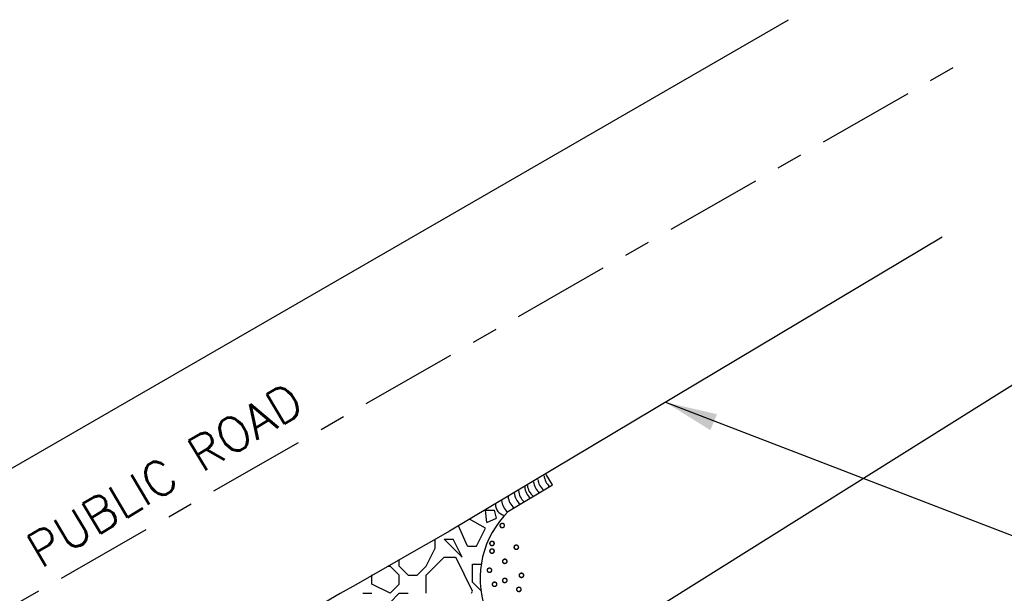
# Model space of a CAD drawing. Header units: feet. Extents: x 4777 to 9641, y 339 to 7297.
# Tile 12 of 14: x 4793.07 to 4796.86, y 359.27 to 361.48. Entities that reach past the tile are written whole.
import ezdxf
from ezdxf import colors
from ezdxf.entities.mleader import LeaderData, LeaderLine
from ezdxf.math import Vec2, Vec3

# ---------------------------------------------------------------- set-up
doc = ezdxf.new("R2010")
doc.units = ezdxf.units.FT
doc.header["$LTSCALE"] = 0.5
doc.header["$MEASUREMENT"] = 0
doc.linetypes.add('CENTER2', pattern=[1.125, 0.75, -0.125, 0.125, -0.125])
doc.layers.add('C-ANNO-DETAIL', color=2, linetype='Continuous', lineweight=25)
doc.styles.add('CoC_DETAIL_TEXT', font='simplex.shx', dxfattribs={"height": 0.08})
doc.styles.add('L80', font='simplex', dxfattribs={"height": 1.6})

msp = doc.modelspace()

# ---------------------------------------------------------------- linework, layer by layer
at = {"layer": 'C-ANNO-DETAIL'}
for p, q in [((4790.913, 358.5254), (4796.0302, 361.4798)), ((4796.6209, 360.6431), (4794.7273, 359.5137)), ((4795.5576, 360.0089), (4799.6721, 358.4242)), ((4795.1223, 359.6912), (4795.0983, 359.731)), ((4794.9539, 359.5899), (4795.1223, 359.6912)), ((4794.7068, 359.4828), (4794.7416, 359.4828)), ((4794.796, 359.4555), (4794.8307, 359.4555))]:
    msp.add_line(p, q, dxfattribs=at)
at = {"layer": 'C-ANNO-DETAIL', "linetype": 'CENTER2'}
msp.add_line((4790.8921, 357.9916), (4796.7025, 361.3179), dxfattribs=at)
at = {"layer": 'C-ANNO-DETAIL', "color": 254}
for p, q in [((4794.8654, 359.5944), (4794.9002, 359.5944)), ((4794.8711, 359.5472), (4794.8654, 359.5944)), ((4794.9074, 359.5637), (4794.9002, 359.5944)), ((4794.8654, 359.525), (4794.8044, 359.5597)), ((4794.8711, 359.5472), (4794.9074, 359.5637)), ((4794.796, 359.4555), (4794.7613, 359.534)), ((4794.8307, 359.4555), (4794.8654, 359.525)), ((4794.6721, 359.448), (4794.6721, 359.4822)), ((4794.7763, 359.4133), (4794.7068, 359.4828)), ((4794.7763, 359.4133), (4794.7416, 359.4828)), ((4794.6374, 359.3786), (4794.6721, 359.448)), ((4794.5332, 359.3786), (4794.5332, 359.4045)), ((4794.6374, 359.3439), (4794.7068, 359.4133)), ((4794.7068, 359.4133), (4794.7504, 359.4133)), ((4794.8159, 359.2821), (4794.7514, 359.4133)), ((4794.4883, 359.3786), (4794.4985, 359.3786)), ((4794.5332, 359.3439), (4794.4985, 359.3786)), ((4794.5679, 359.3439), (4794.5332, 359.3786)), ((4794.6027, 359.3439), (4794.6374, 359.3786)), ((4794.8159, 359.3168), (4794.8159, 359.3862)), ((4794.8159, 359.3862), (4794.8506, 359.3862)), ((4794.4291, 359.3439), (4794.4303, 359.3451)), ((4794.4291, 359.3091), (4794.4291, 359.3439)), ((4794.5332, 359.3091), (4794.5332, 359.3439)), ((4794.5679, 359.3439), (4794.6027, 359.3439)), ((4794.6374, 359.2744), (4794.6374, 359.3439)), ((4794.4985, 359.2744), (4794.4291, 359.3091)), ((4794.4985, 359.2744), (4794.5332, 359.3091)), ((4794.8506, 359.2821), (4794.8159, 359.3168)), ((4794.3943, 359.2744), (4794.4291, 359.2744)), ((4794.4985, 359.2397), (4794.5332, 359.2744)), ((4794.5332, 359.2744), (4794.5679, 359.2744)), ((4794.811, 359.2744), (4794.8148, 359.2821))]:
    msp.add_line(p, q, dxfattribs=at)
at = {"layer": 'C-ANNO-DETAIL', "const_width": 0.00556}
for points in [[(4794.9214, 359.535, 1), (4794.9381, 359.535, 1)], [(4794.8821, 359.4663, 1), (4794.8988, 359.4663, 1)], [(4794.8821, 359.4368, 1), (4794.8988, 359.4368, 1)], [(4794.9755, 359.4515, 1), (4794.9921, 359.4515, 1)], [(4794.9312, 359.3975, 1), (4794.9479, 359.3975, 1)], [(4794.8723, 359.3632, 1), (4794.8889, 359.3632, 1)], [(4794.9312, 359.3239, 1), (4794.9479, 359.3239, 1)], [(4794.9951, 359.3435, 1), (4795.0118, 359.3435, 1)], [(4794.8919, 359.3092, 1), (4794.9086, 359.3092, 1)], [(4794.9853, 359.2895, 1), (4795.002, 359.2895, 1)]]:
    msp.add_lwpolyline(points, format="xyb", close=True, dxfattribs=at)
at = {"layer": 'C-ANNO-DETAIL', "color": 8}
for centre, radius, start, end in [((4795.1119, 359.7094), 0.0619, 185.833, 230.7654), ((4795.1278, 359.7184), 0.0614, 185.455, 230.4743), ((4795.151, 359.7317), 0.0606, 185.085, 230.1902), ((4795.0553, 359.6741), 0.063, 183.9857, 229.4114), ((4795.0786, 359.6874), 0.0623, 183.6167, 229.1115), ((4795.0887, 359.696), 0.0627, 186.2001, 231.0558), ((4794.9908, 359.6359), 0.0635, 184.3639, 229.7146), ((4795.0142, 359.6512), 0.0622, 184.3804, 231.4775), ((4795.0394, 359.6651), 0.0635, 184.3639, 229.7146)]:
    msp.add_arc(centre, radius, start, end, dxfattribs=at)
at = {"layer": 'C-ANNO-DETAIL'}
for centre, radius, start, end in [((4795.2064, 359.3308), 0.3618, 134.2708, 198.8822), ((4794.9486, 359.6171), 0.045, 179.7713, 256.38), ((5064.3936, -111.9908), 543.1725, 119.766413, 120.233223)]:
    msp.add_arc(centre, radius, start, end, dxfattribs=at)
msp.add_solid([(4795.7296, 359.9015), (4795.7551, 359.9631), (4795.5576, 360.0089)], dxfattribs=at)

# ---------------------------------------------------------------- texts
at = {"layer": 'C-ANNO-DETAIL', "insert": (4792.9594, 359.4059), "char_height": 0.133333, "width": 1.4862, "attachment_point": 1, "rotation": 30.7556, "style": 'L80'}
msp.add_mtext('\\pxqc;PUBLIC ROAD', dxfattribs=at)

# ---------------------------------------------------------------- leaders
at = {"layer": 'C-ANNO-DETAIL'}
ml = msp.add_multileader_mtext('Standard', dxfattribs=at)
ml.set_content('EDGES SHALL BE TAPERED OUT TOWARDS ROAD TO PREVENT TRACKING OF MUD ON EDGES ', color=256, style='CoC_DETAIL_TEXT')
ml.set_leader_properties(color=256, linetype='ByLayer', lineweight=-1)
ml.build(insert=Vec2(0, 0))
ml.multileader.update_dxf_attribs({"dogleg_length": 0.125, "arrow_head_size": 0.15})
ctx = ml.context
ctx.base_point, ctx.char_height, ctx.arrow_head_size, ctx.landing_gap_size, ctx.plane_origin = Vec3(4797.3552, 360.2699), 0.1, 0.15, 0.0781, Vec3(4801.3494, 360.7419)
ctx.text_align_type = 2
notes = []
notes.append((ctx, [(1, (1, 1, 0), (4797.1989, 360.2699), (1, 0), 0.1562, [(0, [(4795.0955, 358.9508)], 0, [])])]))
ctx.mtext.insert, ctx.mtext.width, ctx.mtext.alignment, ctx.mtext.flow_direction = Vec3(4799.9017, 360.3199), 2.468371, 3, 5
for ctx, leaders in notes:
    for number, flags, end, landing, length, lines in leaders:
        leader = LeaderData()
        leader.index, (leader.has_last_leader_line, leader.has_dogleg_vector, leader.attachment_direction) = number, flags
        leader.last_leader_point, leader.dogleg_vector, leader.dogleg_length = Vec3(end), Vec3(landing), length
        for number, points, colour, breaks in lines:
            line = LeaderLine()
            line.index, line.vertices, line.color, line.breaks = number, Vec3.list(points), colors.encode_raw_color(colour), breaks
            leader.lines.append(line)
        ctx.leaders.append(leader)

doc.saveas('drawing.dxf')
